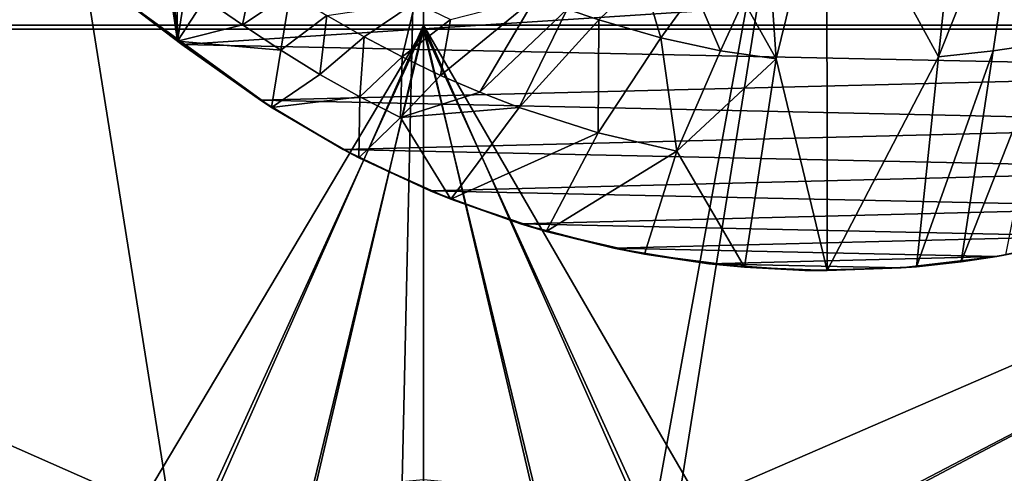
# Model space of a CAD drawing. Header units: metres. Extents: x -1004 to 0, y -808 to 0.
# Tile 55 of 139: x -596 to -366, y -299 to -193. Entities that reach past the tile are written whole.
import ezdxf

# ---------------------------------------------------------------- set-up
doc = ezdxf.new("R2010")
doc.units = ezdxf.units.M

msp = doc.modelspace()

# ---------------------------------------------------------------- linework, layer by layer
at = {"layer": 'top'}
for points in [[(-376.64209, -152.629639, 266.606384), (-361.534515, -151.034119, 269.596375), (-381.715759, -201.749985, 447.479767)], [(-381.715759, -201.749985, 447.479767), (-361.534515, -151.034119, 269.596375), (-368.878967, -200.373322, 448.987335)], [(-361.534515, -151.034119, 269.596375), (-356.24649, -198.476288, 451.07196), (-368.878967, -200.373322, 448.987335)], [(-419.594177, -202.230804, 445.68808), (-421.304626, -177.200241, 352.587616), (-407.743011, -153.945282, 264.157867)], [(-407.738159, -251.781006, 628.364929), (-419.594177, -202.230804, 445.68808), (-407.743011, -153.945282, 264.157867)], [(-407.743011, -153.945282, 264.157867), (-376.64209, -152.629639, 266.606384), (-381.715759, -201.749985, 447.479767)], [(-381.715759, -201.749985, 447.479767), (-407.738159, -251.781006, 628.364929), (-407.743011, -153.945282, 264.157867)], [(-558.485962, -198.901932, 661.194153), (-229.7612, -177.557999, 661.75354), (-594.247375, -171.585114, 661.909546)], [(-558.485962, -198.901932, 661.194153), (-594.247375, -171.585114, 661.909546), (-575.3974, -185.910645, 644.94873)], [(-561.884583, -181.954407, 575.41095), (-559.538574, -198.120163, 628.364929), (-585.104797, -177.805069, 628.364929)], [(-559.538574, -198.120163, 628.364929), (-575.494507, -185.834122, 628.364868), (-585.104797, -177.805069, 628.364929)], [(-265.374725, -205.054779, 661.033325), (-229.7612, -177.557999, 661.75354), (-558.485962, -198.901932, 661.194153)], [(-419.594177, -202.230804, 445.68808), (-427.251404, -188.681778, 398.134644), (-421.304626, -177.200241, 352.587616)], [(-544.346008, -194.280701, 576.760437), (-553.171692, -188.187042, 576.085876), (-541.664368, -181.372559, 524.528809)], [(-544.346008, -194.280701, 576.760437), (-541.664368, -181.372559, 524.528809), (-533.194458, -186.789307, 525.81543)], [(-561.613953, -182.150986, 575.431824), (-559.538574, -198.120163, 628.364929), (-561.884583, -181.954407, 575.41095)], [(-561.613953, -182.150986, 575.431824), (-561.34314, -182.347382, 575.452881), (-559.538574, -198.120163, 628.364929)], [(-561.34314, -182.347382, 575.452881), (-560.801086, -182.739777, 575.494995), (-559.538574, -198.120163, 628.364929)], [(-560.801086, -182.739777, 575.494995), (-559.716736, -183.524307, 575.579346), (-559.538574, -198.120163, 628.364929)], [(-559.716736, -183.524307, 575.579346), (-557.543884, -185.089096, 575.748047), (-559.538574, -198.120163, 628.364929)], [(-461.053131, -193.118423, 438.340393), (-468.433319, -190.621521, 436.499634), (-450.792114, -183.107864, 391.339905)], [(-446.548157, -197.305054, 441.571716), (-461.053131, -193.118423, 438.340393), (-450.792114, -183.107864, 391.339905)], [(-446.548157, -197.305054, 441.571716), (-450.792114, -183.107864, 391.339905), (-438.658356, -186.319229, 395.167114)], [(-575.494507, -185.834122, 628.364868), (-559.538574, -198.120163, 628.364929), (-575.3974, -185.910645, 644.94873)], [(-559.538574, -198.120163, 628.364929), (-537.404663, -213.694702, 644.584961), (-575.3974, -185.910645, 644.94873)], [(-575.3974, -185.910645, 644.94873), (-537.404663, -213.694702, 644.584961), (-540.131531, -211.915665, 660.853333)], [(-540.131531, -211.915665, 660.853333), (-558.485962, -198.901932, 661.194153), (-575.3974, -185.910645, 644.94873)], [(-559.538574, -198.120163, 628.364929), (-557.543884, -185.089096, 575.748047), (-553.171692, -188.187042, 576.085876)], [(-432.629456, -200.361572, 444.072937), (-446.548157, -197.305054, 441.571716), (-438.658356, -186.319229, 395.167114)], [(-438.658356, -186.319229, 395.167114), (-427.251404, -188.681778, 398.134644), (-432.629456, -200.361572, 444.072937)], [(-544.346008, -194.280701, 576.760437), (-559.538574, -198.120163, 628.364929), (-553.171692, -188.187042, 576.085876)], [(-533.194458, -186.789307, 525.81543), (-535.415405, -200.226791, 577.429077), (-544.346008, -194.280701, 576.760437)], [(-524.640259, -192.081482, 527.088013), (-535.415405, -200.226791, 577.429077), (-533.194458, -186.789307, 525.81543)], [(-488.9086, -210.077866, 531.815247), (-498.039124, -206.131241, 530.710022), (-475.849915, -187.867722, 434.53479)], [(-498.039124, -206.131241, 530.710022), (-495.7612, -193.048477, 480.810181), (-475.849915, -187.867722, 434.53479)], [(-468.433319, -190.621521, 436.499634), (-488.9086, -210.077866, 531.815247), (-475.849915, -187.867722, 434.53479)], [(-427.251404, -188.681778, 398.134644), (-419.594177, -202.230804, 445.68808), (-432.629456, -200.361572, 444.072937)], [(-515.940308, -197.123001, 528.335327), (-524.640259, -192.081482, 527.088013), (-503.978882, -189.03627, 479.094452)], [(-507.061371, -201.80954, 529.546265), (-515.940308, -197.123001, 528.335327), (-503.978882, -189.03627, 479.094452)], [(-495.7612, -193.048477, 480.810181), (-507.061371, -201.80954, 529.546265), (-503.978882, -189.03627, 479.094452)], [(-479.704651, -213.639099, 532.851135), (-488.9086, -210.077866, 531.815247), (-468.433319, -190.621521, 436.499634)], [(-461.053131, -193.118423, 438.340393), (-479.704651, -213.639099, 532.851135), (-468.433319, -190.621521, 436.499634)], [(-526.300659, -205.883759, 578.085571), (-535.415405, -200.226791, 577.429077), (-524.640259, -192.081482, 527.088013)], [(-526.300659, -205.883759, 578.085571), (-524.640259, -192.081482, 527.088013), (-515.940308, -197.123001, 528.335327)], [(-495.7612, -193.048477, 480.810181), (-498.039124, -206.131241, 530.710022), (-507.061371, -201.80954, 529.546265)], [(-479.704651, -213.639099, 532.851135), (-461.053131, -193.118423, 438.340393), (-461.218109, -219.567978, 534.67041)], [(-461.218109, -219.567978, 534.67041), (-461.053131, -193.118423, 438.340393), (-446.548157, -197.305054, 441.571716)], [(-535.415405, -200.226791, 577.429077), (-559.538574, -198.120163, 628.364929), (-544.346008, -194.280701, 576.760437)], [(-516.954773, -211.134689, 578.723938), (-526.300659, -205.883759, 578.085571), (-515.940308, -197.123001, 528.335327)], [(-516.954773, -211.134689, 578.723938), (-515.940308, -197.123001, 528.335327), (-507.061371, -201.80954, 529.546265)], [(-442.866852, -223.854767, 536.079407), (-461.218109, -219.567978, 534.67041), (-446.548157, -197.305054, 441.571716)], [(-442.866852, -223.854767, 536.079407), (-446.548157, -197.305054, 441.571716), (-432.629456, -200.361572, 444.072937)], [(-537.52655, -213.616623, 628.364929), (-559.538574, -198.120163, 628.364929), (-535.415405, -200.226791, 577.429077)], [(-559.538574, -198.120163, 628.364929), (-537.52655, -213.616623, 628.364929), (-537.404663, -213.694702, 644.584961)], [(-540.131531, -211.915665, 660.853333), (-265.374725, -205.054779, 661.033325), (-558.485962, -198.901932, 661.194153)], [(-366.035156, -248.130508, 628.364929), (-376.390991, -249.726334, 628.364929), (-356.24649, -198.476288, 451.07196)], [(-356.24649, -198.476288, 451.07196), (-376.390991, -249.726334, 628.364929), (-368.878967, -200.373322, 448.987335)], [(-526.300659, -205.883759, 578.085571), (-537.52655, -213.616623, 628.364929), (-535.415405, -200.226791, 577.429077)], [(-507.408875, -215.96991, 579.338257), (-516.954773, -211.134689, 578.723938), (-507.061371, -201.80954, 529.546265)], [(-498.039124, -206.131241, 530.710022), (-507.408875, -215.96991, 579.338257), (-507.061371, -201.80954, 529.546265)], [(-419.594177, -202.230804, 445.68808), (-442.866852, -223.854767, 536.079407), (-432.629456, -200.361572, 444.072937)], [(-427.0448, -251.000229, 628.364868), (-442.866852, -223.854767, 536.079407), (-419.594177, -202.230804, 445.68808)], [(-407.738159, -251.781006, 628.364929), (-427.0448, -251.000229, 628.364868), (-419.594177, -202.230804, 445.68808)], [(-386.80661, -250.868378, 628.364929), (-407.738159, -251.781006, 628.364929), (-381.715759, -201.749985, 447.479767)], [(-376.390991, -249.726334, 628.364929), (-386.80661, -250.868378, 628.364929), (-368.878967, -200.373322, 448.987335)], [(-368.878967, -200.373322, 448.987335), (-386.80661, -250.868378, 628.364929), (-381.715759, -201.749985, 447.479767)], [(-284.117157, -217.49707, 660.707458), (-265.374725, -205.054779, 661.033325), (-540.131531, -211.915665, 660.853333)], [(-537.52655, -213.616623, 628.364929), (-526.300659, -205.883759, 578.085571), (-516.954773, -211.134689, 578.723938)], [(-507.408875, -215.96991, 579.338257), (-498.039124, -206.131241, 530.710022), (-488.9086, -210.077866, 531.815247)], [(-517.136902, -225.365845, 628.364929), (-537.52655, -213.616623, 628.364929), (-516.954773, -211.134689, 578.723938)], [(-517.136902, -225.365845, 628.364929), (-516.954773, -211.134689, 578.723938), (-507.408875, -215.96991, 579.338257)], [(-479.704651, -213.639099, 532.851135), (-507.408875, -215.96991, 579.338257), (-488.9086, -210.077866, 531.815247)], [(-520.812561, -223.441391, 660.551514), (-284.117157, -217.49707, 660.707458), (-540.131531, -211.915665, 660.853333)], [(-537.404663, -213.694702, 644.584961), (-520.812561, -223.441391, 660.551514), (-540.131531, -211.915665, 660.853333)], [(-537.52655, -213.616623, 628.364929), (-517.136902, -225.365845, 628.364929), (-537.404663, -213.694702, 644.584961)], [(-537.404663, -213.694702, 644.584961), (-517.136902, -225.365845, 628.364929), (-520.812561, -223.441391, 660.551514)], [(-495.685699, -235.064606, 628.364929), (-507.408875, -215.96991, 579.338257), (-479.704651, -213.639099, 532.851135)], [(-461.218109, -219.567978, 534.67041), (-495.685699, -235.064606, 628.364929), (-479.704651, -213.639099, 532.851135)], [(-495.685699, -235.064606, 628.364929), (-517.136902, -225.365845, 628.364929), (-507.408875, -215.96991, 579.338257)], [(-303.921326, -228.169846, 660.427917), (-284.117157, -217.49707, 660.707458), (-520.812561, -223.441391, 660.551514)], [(-473.376801, -242.616562, 628.364929), (-495.685699, -235.064606, 628.364929), (-461.218109, -219.567978, 534.67041)], [(-442.866852, -223.854767, 536.079407), (-473.376801, -242.616562, 628.364929), (-461.218109, -219.567978, 534.67041)], [(-500.497192, -233.107132, 660.29834), (-303.921326, -228.169846, 660.427917), (-520.812561, -223.441391, 660.551514)], [(-517.136902, -225.365845, 628.364929), (-500.497192, -233.107132, 660.29834), (-520.812561, -223.441391, 660.551514)], [(-517.136902, -225.365845, 628.364929), (-495.685699, -235.064606, 628.364929), (-500.497192, -233.107132, 660.29834)], [(-450.423035, -247.94635, 628.364929), (-473.376801, -242.616562, 628.364929), (-442.866852, -223.854767, 536.079407)], [(-427.0448, -251.000229, 628.364868), (-450.423035, -247.94635, 628.364929), (-442.866852, -223.854767, 536.079407)], [(-324.638794, -236.940872, 660.198181), (-303.921326, -228.169846, 660.427917), (-500.497192, -233.107132, 660.29834)], [(-479.36441, -240.827759, 660.096191), (-324.638794, -236.940872, 660.198181), (-500.497192, -233.107132, 660.29834)], [(-495.685699, -235.064606, 628.364929), (-479.36441, -240.827759, 660.096191), (-500.497192, -233.107132, 660.29834)], [(-495.685699, -235.064606, 628.364929), (-473.376801, -242.616562, 628.364929), (-479.36441, -240.827759, 660.096191)], [(-346.087494, -243.732101, 660.020264), (-324.638794, -236.940872, 660.198181), (-479.36441, -240.827759, 660.096191)], [(-457.592987, -246.536331, 659.946716), (-346.087494, -243.732101, 660.020264), (-479.36441, -240.827759, 660.096191)], [(-473.376801, -242.616562, 628.364929), (-457.592987, -246.536331, 659.946716), (-479.36441, -240.827759, 660.096191)], [(-473.376801, -242.616562, 628.364929), (-450.423035, -247.94635, 628.364929), (-457.592987, -246.536331, 659.946716)], [(-368.080811, -248.485947, 659.895752), (-346.087494, -243.732101, 660.020264), (-457.592987, -246.536331, 659.946716)], [(-368.080811, -248.485947, 659.895752), (-355.758484, -246.085342, 628.364929), (-346.087494, -243.732101, 660.020264)], [(-368.080811, -248.485947, 659.895752), (-366.035156, -248.130508, 628.364929), (-355.758484, -246.085342, 628.364929)], [(-435.383087, -250.178894, 659.851318), (-368.080811, -248.485947, 659.895752), (-457.592987, -246.536331, 659.946716)], [(-450.423035, -247.94635, 628.364929), (-435.383087, -250.178894, 659.851318), (-457.592987, -246.536331, 659.946716)], [(-450.423035, -247.94635, 628.364929), (-427.0448, -251.000229, 628.364868), (-435.383087, -250.178894, 659.851318)], [(-390.429749, -251.158157, 659.825745), (-368.080811, -248.485947, 659.895752), (-435.383087, -250.178894, 659.851318)], [(-390.429749, -251.158157, 659.825745), (-376.390991, -249.726334, 628.364929), (-368.080811, -248.485947, 659.895752)], [(-376.390991, -249.726334, 628.364929), (-366.035156, -248.130508, 628.364929), (-368.080811, -248.485947, 659.895752)], [(-412.92926, -251.724091, 659.810852), (-390.429749, -251.158157, 659.825745), (-435.383087, -250.178894, 659.851318)], [(-427.0448, -251.000229, 628.364868), (-412.92926, -251.724091, 659.810852), (-435.383087, -250.178894, 659.851318)], [(-386.80661, -250.868378, 628.364929), (-376.390991, -249.726334, 628.364929), (-390.429749, -251.158157, 659.825745)], [(-427.0448, -251.000229, 628.364868), (-407.738159, -251.781006, 628.364929), (-412.92926, -251.724091, 659.810852)], [(-407.738159, -251.781006, 628.364929), (-390.429749, -251.158157, 659.825745), (-412.92926, -251.724091, 659.810852)], [(-407.738159, -251.781006, 628.364929), (-386.80661, -250.868378, 628.364929), (-390.429749, -251.158157, 659.825745)]]:
    msp.add_3dface(points, dxfattribs=at)
at = {"layer": 'top0123411'}
for points in [[(-787.024658, -763.271118, 90), (-994.037292, -10, 90), (-533.424561, -638.481384, 90)], [(-994.037292, -10, 90), (-526.238708, -632.856445, 90), (-533.424561, -638.481384, 90)], [(-10, -10, 90), (-502.018646, -625.846375, 90), (-994.037292, -10, 90)], [(-502.018646, -625.846375, 90), (-510.034576, -626.560547, 90), (-994.037292, -10, 90)], [(-994.037292, -10, 90), (-510.034576, -626.560547, 90), (-518.256042, -628.853394, 90)], [(-518.256042, -628.853394, 90), (-526.238708, -632.856445, 90), (-994.037292, -10, 90)], [(-494.003571, -626.560364, 90), (-502.018646, -625.846375, 90), (-10, -10, 90)], [(-485.779327, -628.854126, 90), (-494.003571, -626.560364, 90), (-10, -10, 90)], [(-477.800262, -632.855408, 90), (-485.779327, -628.854126, 90), (-10, -10, 90)], [(-10, -10, 90), (-470.61264, -638.481506, 90), (-477.800262, -632.855408, 90)], [(-217.024689, -763.271118, 90), (-470.61264, -638.481506, 90), (-10, -10, 90)], [(-940.71405, -322.342346, 114.396553), (-513.875122, -606.131226, 109.443001), (-597.805054, -78.120209, 118.65947)], [(-597.805054, -78.120209, 118.65947), (-513.875122, -606.131226, 109.443001), (-502.018616, -79.224953, 118.640182)], [(-502.018616, -79.224953, 118.640182), (-502.018646, -605.043579, 109.461983), (-406.245697, -78.120522, 118.659462)], [(-502.018646, -605.043579, 109.461983), (-490.16217, -606.131226, 109.443001), (-406.245697, -78.120522, 118.659462)], [(-406.245697, -78.120522, 118.659462), (-490.16217, -606.131226, 109.443001), (-63.32338, -322.340668, 114.396584)], [(-65.746979, -245.352539, 115.740417), (-357.917725, -76.72718, 118.683784), (-406.245697, -78.120522, 118.659462)], [(-63.32338, -322.340668, 114.396584), (-64.29863, -283.87738, 115.067963), (-406.245697, -78.120522, 118.659462)], [(-64.29863, -283.87738, 115.067963), (-65.746979, -245.352539, 115.740417), (-406.245697, -78.120522, 118.659462)], [(-513.875122, -606.131226, 109.443001), (-502.018646, -605.043579, 109.461983), (-502.018616, -79.224953, 118.640182)]]:
    msp.add_3dface(points, dxfattribs=at)
at = {"layer": 'top0123412'}
for points in [[(-901.793396, -155.042709, 2143.80835), (-820.791748, -194.333847, 2169.999756), (-502.018646, -55.05748, 2077.158447)], [(-502.018646, -55.05748, 2077.158447), (-820.791748, -194.333847, 2169.999756), (-502.018646, -194.333847, 2169.999756)], [(-102.243904, -155.042709, 2143.80835), (-502.018646, -55.05748, 2077.158447), (-183.245575, -194.333847, 2169.999756)], [(-183.245575, -194.333847, 2169.999756), (-502.018646, -55.05748, 2077.158447), (-502.018646, -194.333847, 2169.999756)], [(-820.791748, -195.279739, 2167.143799), (-898.363892, -158.604187, 2142.695801), (-502.018646, -57.672649, 2075.415039)], [(-502.018646, -195.279739, 2167.143799), (-820.791748, -195.279739, 2167.143799), (-502.018646, -57.672649, 2075.415039)], [(-502.018646, -195.279739, 2167.143799), (-502.018646, -57.672649, 2075.415039), (-183.245575, -195.279739, 2167.143799)], [(-502.018646, -57.672649, 2075.415039), (-104.076797, -156.881226, 2141.547363), (-183.245575, -195.279739, 2167.143799)], [(-590.094788, -332.992767, 2169.999756), (-576.767883, -323.616211, 2169.999756), (-820.791748, -194.333847, 2169.999756)], [(-576.767883, -323.616211, 2169.999756), (-554.199829, -312.256042, 2169.999756), (-820.791748, -194.333847, 2169.999756)], [(-820.791748, -194.333847, 2169.999756), (-554.199829, -312.256042, 2169.999756), (-502.018646, -194.333847, 2169.999756)], [(-820.791748, -194.333847, 2169.999756), (-602.257202, -343.837189, 2169.999756), (-590.094788, -332.992767, 2169.999756)], [(-502.018646, -195.279739, 2167.143799), (-577.560303, -322.301056, 2167.143799), (-820.791748, -195.279739, 2167.143799)], [(-577.560303, -322.301056, 2167.143799), (-591.024231, -331.770416, 2167.143799), (-820.791748, -195.279739, 2167.143799)], [(-820.791748, -195.279739, 2167.143799), (-591.024231, -331.770416, 2167.143799), (-603.312988, -342.721741, 2167.143799)], [(-554.747742, -310.821777, 2167.143799), (-577.560303, -322.301056, 2167.143799), (-502.018646, -195.279739, 2167.143799)], [(-528.085999, -303.155945, 2167.143799), (-554.747742, -310.821777, 2167.143799), (-502.018646, -195.279739, 2167.143799)], [(-554.199829, -312.256042, 2169.999756), (-527.81488, -304.667114, 2169.999756), (-502.018646, -194.333847, 2169.999756)], [(-502.018646, -300.764282, 2167.143799), (-528.085999, -303.155945, 2167.143799), (-502.018646, -195.279739, 2167.143799)], [(-502.018646, -194.333847, 2169.999756), (-527.81488, -304.667114, 2169.999756), (-502.018646, -302.29953, 2169.999756)], [(-476.222412, -304.667114, 2169.999756), (-449.837494, -312.256042, 2169.999756), (-502.018646, -194.333847, 2169.999756)], [(-449.837494, -312.256042, 2169.999756), (-427.269409, -323.616211, 2169.999756), (-502.018646, -194.333847, 2169.999756)], [(-502.018646, -194.333847, 2169.999756), (-427.269409, -323.616211, 2169.999756), (-183.245575, -194.333847, 2169.999756)], [(-502.018646, -302.29953, 2169.999756), (-476.222412, -304.667114, 2169.999756), (-502.018646, -194.333847, 2169.999756)], [(-183.245575, -195.279739, 2167.143799), (-449.289581, -310.821777, 2167.143799), (-502.018646, -195.279739, 2167.143799)], [(-449.289581, -310.821777, 2167.143799), (-475.951294, -303.155945, 2167.143799), (-502.018646, -195.279739, 2167.143799)], [(-502.018646, -195.279739, 2167.143799), (-475.951294, -303.155945, 2167.143799), (-502.018646, -300.764282, 2167.143799)], [(-426.47702, -322.301056, 2167.143799), (-449.289581, -310.821777, 2167.143799), (-183.245575, -195.279739, 2167.143799)], [(-427.269409, -323.616211, 2169.999756), (-413.942505, -332.992767, 2169.999756), (-183.245575, -194.333847, 2169.999756)], [(-413.013092, -331.770416, 2167.143799), (-426.47702, -322.301056, 2167.143799), (-183.245575, -195.279739, 2167.143799)], [(-183.245575, -194.333847, 2169.999756), (-413.942505, -332.992767, 2169.999756), (-401.78009, -343.837189, 2169.999756)], [(-183.245575, -195.279739, 2167.143799), (-400.724335, -342.721741, 2167.143799), (-413.013092, -331.770416, 2167.143799)], [(-401.78009, -343.837189, 2169.999756), (-390.951721, -355.994965, 2169.999756), (-183.245575, -194.333847, 2169.999756)], [(-389.77298, -355.010529, 2167.143799), (-400.724335, -342.721741, 2167.143799), (-183.245575, -195.279739, 2167.143799)], [(-390.951721, -355.994965, 2169.999756), (-381.589203, -369.314484, 2169.999756), (-183.245575, -194.333847, 2169.999756)], [(-380.303619, -368.474457, 2167.143799), (-389.77298, -355.010529, 2167.143799), (-183.245575, -195.279739, 2167.143799)], [(-381.589203, -369.314484, 2169.999756), (-370.22757, -391.913391, 2169.999756), (-183.245575, -194.333847, 2169.999756)], [(-183.245575, -195.279739, 2167.143799), (-368.824341, -391.287018, 2167.143799), (-380.303619, -368.474457, 2167.143799)], [(-370.22757, -391.913391, 2169.999756), (-362.654358, -418.302765, 2169.999756), (-183.245575, -194.333847, 2169.999756)], [(-361.158539, -417.94873, 2167.143799), (-368.824341, -391.287018, 2167.143799), (-183.245575, -195.279739, 2167.143799)]]:
    msp.add_3dface(points, dxfattribs=at)

doc.saveas('drawing.dxf')
